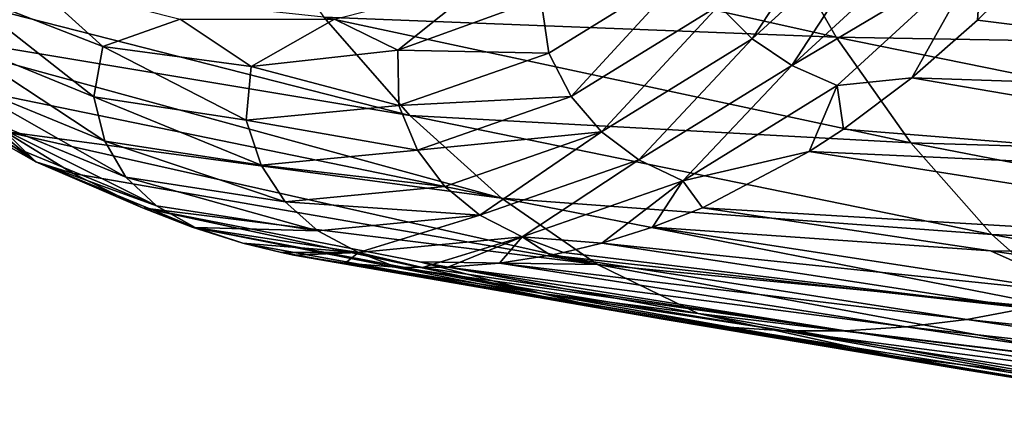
# Model space of a CAD drawing. Header units: metres. Extents: x 26 to 263, y -109 to 109.
# Tile 106 of 256: x 104.9 to 112.24, y -92.5 to -89.45. Entities that reach past the tile are written whole.
import ezdxf

# ---------------------------------------------------------------- set-up
doc = ezdxf.new("R2010")
doc.units = ezdxf.units.M
doc.layers.add('solid_500750', color=7, linetype='CONTINUOUS')

msp = doc.modelspace()

# ---------------------------------------------------------------- linework, layer by layer
at = {"layer": 'solid_500750'}
for points in [[(110.35743, -89.595329, 8.557268), (110.109833, -89.345718, 8.518429), (111.142357, -88.399673, 7.042951)], [(111.410263, -88.630432, 7.052763), (110.35743, -89.595329, 8.557268), (111.142357, -88.399673, 7.042951)], [(110.9832, -89.581612, 29.764954), (106.571526, -88.595398, 25.930408), (107.167686, -89.434494, 25.078148)], [(110.9832, -89.581612, 29.764954), (110.48098, -88.698601, 30.490286), (106.571526, -88.595398, 25.930408)], [(110.653534, -89.792358, 8.658887), (110.35743, -89.595329, 8.557268), (111.410263, -88.630432, 7.052763)], [(111.722099, -88.812965, 7.131893), (110.653534, -89.792358, 8.658887), (111.410263, -88.630432, 7.052763)], [(114.967468, -89.652748, 34.236969), (110.48098, -88.698601, 30.490286), (110.9832, -89.581612, 29.764954)], [(114.967468, -89.652748, 34.236969), (114.569183, -88.741585, 34.825897), (110.48098, -88.698601, 30.490286)], [(112.071831, -88.952156, 7.274516), (110.653534, -89.792358, 8.658887), (111.722099, -88.812965, 7.131893)], [(112.071831, -88.952156, 7.274516), (110.992134, -89.94149, 8.817402), (110.653534, -89.792358, 8.658887)], [(112.071831, -88.952156, 7.274516), (111.547874, -89.886269, 8.731552), (110.992134, -89.94149, 8.817402)], [(112.071831, -88.952156, 7.274516), (112.0355, -89.455338, 8.035255), (111.547874, -89.886269, 8.731552)], [(112.071831, -88.952156, 7.274516), (112.276802, -89.216087, 7.69066), (112.0355, -89.455338, 8.035255)], [(107.810143, -90.166016, 24.161795), (103.348831, -89.026733, 20.438375), (103.815605, -89.49926, 19.772066)], [(107.810143, -90.166016, 24.161795), (107.167686, -89.434494, 25.078148), (103.348831, -89.026733, 20.438375)], [(109.916862, -89.038757, 8.548082), (108.843872, -89.702057, 10.080821), (108.784843, -89.291206, 10.061237)], [(109.010277, -90.025459, 10.089123), (108.843872, -89.702057, 10.080821), (109.916862, -89.038757, 8.548082)], [(110.109833, -89.345718, 8.518429), (109.010277, -90.025459, 10.089123), (109.916862, -89.038757, 8.548082)], [(104.987228, -89.164711, 15.484802), (105.522049, -89.651611, 14.720998), (104.446198, -89.231964, 16.257475)], [(104.987228, -89.164711, 15.484802), (106.098923, -89.448662, 13.897134), (105.522049, -89.651611, 14.720998)], [(107.247803, -89.448853, 12.256361), (108.359535, -89.165268, 10.668642), (107.719452, -89.678757, 11.582781)], [(108.359535, -89.165268, 10.668642), (108.784843, -89.291206, 10.061237), (107.719452, -89.678757, 11.582781)], [(112.0355, -89.455338, 8.035255), (112.276802, -89.216087, 7.69066), (116.894791, -90.06382, 10.039114)], [(105.455467, -90.026398, 14.917974), (104.346336, -89.571968, 16.500338), (104.446198, -89.231964, 16.257475)], [(105.455467, -90.026398, 14.917974), (104.446198, -89.231964, 16.257475), (105.522049, -89.651611, 14.720998)], [(108.843872, -89.702057, 10.080821), (107.719452, -89.678757, 11.582781), (108.784843, -89.291206, 10.061237)], [(109.236198, -90.288528, 10.158934), (109.010277, -90.025459, 10.089123), (110.109833, -89.345718, 8.518429)], [(110.35743, -89.595329, 8.557268), (109.236198, -90.288528, 10.158934), (110.109833, -89.345718, 8.518429)], [(106.098923, -89.448662, 13.897134), (106.628334, -89.800819, 13.141053), (105.522049, -89.651611, 14.720998)], [(106.098923, -89.448662, 13.897134), (107.247803, -89.448853, 12.256361), (106.628334, -89.800819, 13.141053)], [(107.247803, -89.448853, 12.256361), (107.719452, -89.678757, 11.582781), (106.628334, -89.800819, 13.141053)], [(111.539368, -90.369377, 28.967394), (107.167686, -89.434494, 25.078148), (107.810143, -90.166016, 24.161795)], [(111.539368, -90.369377, 28.967394), (110.9832, -89.581612, 29.764954), (107.167686, -89.434494, 25.078148)], [(108.492401, -90.782333, 23.190504), (103.815605, -89.49926, 19.772066), (104.297859, -89.919388, 19.083656)], [(108.492401, -90.782333, 23.190504), (107.810143, -90.166016, 24.161795), (103.815605, -89.49926, 19.772066)], [(111.547874, -89.886269, 8.731552), (112.0355, -89.455338, 8.035255), (116.894791, -90.06382, 10.039114)], [(105.537956, -90.356781, 15.046072), (104.346336, -89.571968, 16.500338), (105.455467, -90.026398, 14.917974)], [(105.537956, -90.356781, 15.046072), (104.401451, -89.890404, 16.66749), (104.346336, -89.571968, 16.500338)], [(109.515518, -90.495964, 10.284513), (109.236198, -90.288528, 10.158934), (110.35743, -89.595329, 8.557268)], [(110.653534, -89.792358, 8.658887), (109.515518, -90.495964, 10.284513), (110.35743, -89.595329, 8.557268)], [(115.431732, -90.485229, 33.562115), (110.9832, -89.581612, 29.764954), (111.539368, -90.369377, 28.967394)], [(115.431732, -90.485229, 33.562115), (114.967468, -89.652748, 34.236969), (110.9832, -89.581612, 29.764954)], [(106.590202, -90.200966, 13.298573), (105.455467, -90.026398, 14.917974), (105.522049, -89.651611, 14.720998)], [(106.590202, -90.200966, 13.298573), (105.522049, -89.651611, 14.720998), (106.628334, -89.800819, 13.141053)], [(105.022881, -90.511566, 17.338871), (104.297859, -89.919388, 19.083656), (103.886177, -89.73391, 18.96003)], [(105.022881, -90.511566, 17.338871), (103.886177, -89.73391, 18.96003), (104.745537, -90.354599, 17.092901)], [(107.727402, -90.09211, 11.675154), (106.628334, -89.800819, 13.141053), (107.719452, -89.678757, 11.582781)], [(108.843872, -89.702057, 10.080821), (107.727402, -90.09211, 11.675154), (107.719452, -89.678757, 11.582781)], [(109.010277, -90.025459, 10.089123), (107.727402, -90.09211, 11.675154), (108.843872, -89.702057, 10.080821)], [(107.727402, -90.09211, 11.675154), (106.590202, -90.200966, 13.298573), (106.628334, -89.800819, 13.141053)], [(109.842346, -90.652359, 10.459857), (109.515518, -90.495964, 10.284513), (110.653534, -89.792358, 8.658887)], [(110.992134, -89.94149, 8.817402), (109.842346, -90.652359, 10.459857), (110.653534, -89.792358, 8.658887)], [(110.992134, -89.94149, 8.817402), (111.547874, -89.886269, 8.731552), (111.038811, -90.26693, 9.458409)], [(111.038811, -90.26693, 9.458409), (111.547874, -89.886269, 8.731552), (116.212334, -90.68264, 11.017776)], [(116.212334, -90.68264, 11.017776), (111.547874, -89.886269, 8.731552), (116.894791, -90.06382, 10.039114)], [(108.492401, -90.782333, 23.190504), (104.297859, -89.919388, 19.083656), (104.793617, -90.285637, 18.375994)], [(105.022881, -90.511566, 17.338871), (104.793617, -90.285637, 18.375994), (104.297859, -89.919388, 19.083656)], [(105.695374, -90.625595, 15.213669), (104.401451, -89.890404, 16.66749), (105.537956, -90.356781, 15.046072)], [(105.695374, -90.625595, 15.213669), (104.536522, -90.149445, 16.866962), (104.401451, -89.890404, 16.66749)], [(110.992134, -89.94149, 8.817402), (110.782394, -90.433716, 9.824519), (109.842346, -90.652359, 10.459857)], [(110.992134, -89.94149, 8.817402), (111.038811, -90.26693, 9.458409), (110.782394, -90.433716, 9.824519)], [(106.700768, -90.536201, 13.386605), (105.455467, -90.026398, 14.917974), (106.590202, -90.200966, 13.298573)], [(106.700768, -90.536201, 13.386605), (105.537956, -90.356781, 15.046072), (105.455467, -90.026398, 14.917974)], [(109.010277, -90.025459, 10.089123), (107.866135, -90.425003, 11.722967), (107.727402, -90.09211, 11.675154)], [(109.236198, -90.288528, 10.158934), (107.866135, -90.425003, 11.722967), (109.010277, -90.025459, 10.089123)], [(107.866135, -90.425003, 11.722967), (106.590202, -90.200966, 13.298573), (107.727402, -90.09211, 11.675154)], [(105.921715, -90.837967, 15.414886), (104.536522, -90.149445, 16.866962), (105.695374, -90.625595, 15.213669)], [(105.921715, -90.837967, 15.414886), (104.745537, -90.354599, 17.092901), (104.536522, -90.149445, 16.866962)], [(112.142075, -91.051926, 28.108147), (107.810143, -90.166016, 24.161795), (108.492401, -90.782333, 23.190504)], [(112.142075, -91.051926, 28.108147), (111.539368, -90.369377, 28.967394), (107.810143, -90.166016, 24.161795)], [(107.866135, -90.425003, 11.722967), (106.700768, -90.536201, 13.386605), (106.590202, -90.200966, 13.298573)], [(109.207733, -91.276001, 22.173704), (104.793617, -90.285637, 18.375994), (105.30085, -90.596748, 17.651993)], [(105.022881, -90.511566, 17.338871), (105.30085, -90.596748, 17.651993), (104.793617, -90.285637, 18.375994)], [(109.207733, -91.276001, 22.173704), (108.492401, -90.782333, 23.190504), (104.793617, -90.285637, 18.375994)], [(109.236198, -90.288528, 10.158934), (108.069466, -90.695854, 11.825027), (107.866135, -90.425003, 11.722967)], [(108.331337, -90.909378, 11.975537), (108.069466, -90.695854, 11.825027), (109.236198, -90.288528, 10.158934)], [(109.515518, -90.495964, 10.284513), (108.331337, -90.909378, 11.975537), (109.236198, -90.288528, 10.158934)], [(110.782394, -90.433716, 9.824519), (111.038811, -90.26693, 9.458409), (116.212334, -90.68264, 11.017776)], [(105.022881, -90.511566, 17.338871), (104.745537, -90.354599, 17.092901), (105.921715, -90.837967, 15.414886)], [(106.881096, -90.808975, 13.521496), (105.537956, -90.356781, 15.046072), (106.700768, -90.536201, 13.386605)], [(106.881096, -90.808975, 13.521496), (105.695374, -90.625595, 15.213669), (105.537956, -90.356781, 15.046072)], [(115.951866, -91.225853, 32.815693), (111.539368, -90.369377, 28.967394), (112.142075, -91.051926, 28.108147)], [(115.951866, -91.225853, 32.815693), (115.431732, -90.485229, 33.562115), (111.539368, -90.369377, 28.967394)], [(108.069466, -90.695854, 11.825027), (106.700768, -90.536201, 13.386605), (107.866135, -90.425003, 11.722967)], [(109.842346, -90.652359, 10.459857), (110.782394, -90.433716, 9.824519), (109.988319, -90.852692, 10.957804)], [(109.988319, -90.852692, 10.957804), (110.782394, -90.433716, 9.824519), (115.49527, -91.181221, 12.048536)], [(115.49527, -91.181221, 12.048536), (110.782394, -90.433716, 9.824519), (116.212334, -90.68264, 11.017776)], [(105.022881, -90.511566, 17.338871), (105.817268, -90.852646, 16.914474), (105.30085, -90.596748, 17.651993)], [(106.211342, -90.999123, 15.643329), (105.817268, -90.852646, 16.914474), (105.022881, -90.511566, 17.338871)], [(106.211342, -90.999123, 15.643329), (105.022881, -90.511566, 17.338871), (105.921715, -90.837967, 15.414886)], [(108.069466, -90.695854, 11.825027), (106.881096, -90.808975, 13.521496), (106.700768, -90.536201, 13.386605)], [(108.645927, -91.070244, 12.168354), (108.331337, -90.909378, 11.975537), (109.515518, -90.495964, 10.284513)], [(109.842346, -90.652359, 10.459857), (108.645927, -91.070244, 12.168354), (109.515518, -90.495964, 10.284513)], [(109.207733, -91.276001, 22.173704), (105.30085, -90.596748, 17.651993), (105.817268, -90.852646, 16.914474)], [(107.125183, -91.024162, 13.697394), (105.695374, -90.625595, 15.213669), (106.881096, -90.808975, 13.521496)], [(107.125183, -91.024162, 13.697394), (105.921715, -90.837967, 15.414886), (105.695374, -90.625595, 15.213669)], [(108.331337, -90.909378, 11.975537), (106.881096, -90.808975, 13.521496), (108.069466, -90.695854, 11.825027)], [(109.842346, -90.652359, 10.459857), (109.237602, -91.117058, 12.030313), (108.645927, -91.070244, 12.168354)], [(109.842346, -90.652359, 10.459857), (109.614876, -90.998672, 11.491519), (109.237602, -91.117058, 12.030313)], [(109.842346, -90.652359, 10.459857), (109.988319, -90.852692, 10.957804), (109.614876, -90.998672, 11.491519)], [(106.211342, -90.999123, 15.643329), (105.921715, -90.837967, 15.414886), (107.125183, -91.024162, 13.697394)], [(108.331337, -90.909378, 11.975537), (107.125183, -91.024162, 13.697394), (106.881096, -90.808975, 13.521496)], [(112.783623, -91.61972, 27.198025), (108.492401, -90.782333, 23.190504), (109.207733, -91.276001, 22.173704)], [(112.783623, -91.61972, 27.198025), (112.142075, -91.051926, 28.108147), (108.492401, -90.782333, 23.190504)], [(107.881485, -91.254646, 19.030489), (109.207733, -91.276001, 22.173704), (105.817268, -90.852646, 16.914474)], [(108.791588, -91.492569, 18.880892), (107.881485, -91.254646, 19.030489), (105.817268, -90.852646, 16.914474)], [(108.791588, -91.492569, 18.880892), (105.817268, -90.852646, 16.914474), (106.187759, -90.997902, 16.38582)], [(106.211342, -90.999123, 15.643329), (106.187759, -90.997902, 16.38582), (105.817268, -90.852646, 16.914474)], [(107.427299, -91.18663, 13.908015), (107.125183, -91.024162, 13.697394), (108.331337, -90.909378, 11.975537)], [(108.645927, -91.070244, 12.168354), (107.427299, -91.18663, 13.908015), (108.331337, -90.909378, 11.975537)], [(109.614876, -90.998672, 11.491519), (109.988319, -90.852692, 10.957804), (112.132423, -91.173576, 11.924004)], [(112.132423, -91.173576, 11.924004), (109.988319, -90.852692, 10.957804), (115.49527, -91.181221, 12.048536)], [(106.187759, -90.997902, 16.38582), (106.565033, -91.116455, 15.847037), (109.242836, -91.601013, 18.243015)], [(106.211342, -90.999123, 15.643329), (106.565033, -91.116455, 15.847037), (106.187759, -90.997902, 16.38582)], [(108.791588, -91.492569, 18.880892), (106.187759, -90.997902, 16.38582), (109.242836, -91.601013, 18.243015)], [(107.427299, -91.18663, 13.908015), (106.565033, -91.116455, 15.847037), (106.211342, -90.999123, 15.643329)], [(107.427299, -91.18663, 13.908015), (106.211342, -90.999123, 15.643329), (107.125183, -91.024162, 13.697394)], [(109.237602, -91.117058, 12.030313), (109.614876, -90.998672, 11.491519), (112.849365, -91.493683, 13.085789)], [(112.849365, -91.493683, 13.085789), (109.614876, -90.998672, 11.491519), (112.132423, -91.173576, 11.924004)], [(116.519096, -91.863457, 32.01012), (112.142075, -91.051926, 28.108147), (112.783623, -91.61972, 27.198025)], [(116.519096, -91.863457, 32.01012), (115.951866, -91.225853, 32.815693), (112.142075, -91.051926, 28.108147)], [(106.565033, -91.116455, 15.847037), (106.852814, -91.186729, 15.436053), (109.694748, -91.683891, 17.601137)], [(109.242836, -91.601013, 18.243015), (106.565033, -91.116455, 15.847037), (109.694748, -91.683891, 17.601137)], [(107.427299, -91.18663, 13.908015), (106.852814, -91.186729, 15.436053), (106.565033, -91.116455, 15.847037)], [(108.645927, -91.070244, 12.168354), (107.903114, -91.298752, 13.936119), (107.427299, -91.18663, 13.908015)], [(108.645927, -91.070244, 12.168354), (108.092918, -91.295074, 13.665051), (107.903114, -91.298752, 13.936119)], [(108.645927, -91.070244, 12.168354), (108.475815, -91.265404, 13.118239), (108.092918, -91.295074, 13.665051)], [(108.645927, -91.070244, 12.168354), (108.857689, -91.206017, 12.572871), (108.475815, -91.265404, 13.118239)], [(108.645927, -91.070244, 12.168354), (109.237602, -91.117058, 12.030313), (108.953339, -91.186447, 12.436273)], [(108.645927, -91.070244, 12.168354), (108.953339, -91.186447, 12.436273), (108.857689, -91.206017, 12.572871)], [(108.953339, -91.186447, 12.436273), (109.237602, -91.117058, 12.030313), (112.404388, -91.601875, 13.728051)], [(112.404388, -91.601875, 13.728051), (109.237602, -91.117058, 12.030313), (112.849365, -91.493683, 13.085789)], [(107.427299, -91.18663, 13.908015), (106.944931, -91.205589, 15.304498), (106.852814, -91.186729, 15.436053)], [(106.852814, -91.186729, 15.436053), (106.944931, -91.205589, 15.304498), (109.694748, -91.683891, 17.601137)], [(107.427299, -91.18663, 13.908015), (107.32682, -91.265152, 14.759124), (106.944931, -91.205589, 15.304498)], [(106.944931, -91.205589, 15.304498), (107.32682, -91.265152, 14.759124), (110.146782, -91.740639, 16.95657)], [(109.694748, -91.683891, 17.601137), (106.944931, -91.205589, 15.304498), (110.146782, -91.740639, 16.95657)], [(107.427299, -91.18663, 13.908015), (107.709709, -91.294991, 14.212319), (107.32682, -91.265152, 14.759124)], [(107.427299, -91.18663, 13.908015), (107.903114, -91.298752, 13.936119), (107.709709, -91.294991, 14.212319)], [(108.475815, -91.265404, 13.118239), (108.857689, -91.206017, 12.572871), (111.955742, -91.684517, 14.372147)], [(108.857689, -91.206017, 12.572871), (108.953339, -91.186447, 12.436273), (112.404388, -91.601875, 13.728051)], [(111.955742, -91.684517, 14.372147), (108.857689, -91.206017, 12.572871), (112.404388, -91.601875, 13.728051)], [(114.272202, -91.485138, 12.903371), (112.132423, -91.173576, 11.924004), (115.49527, -91.181221, 12.048536)], [(112.849365, -91.493683, 13.085789), (112.132423, -91.173576, 11.924004), (114.272202, -91.485138, 12.903371)], [(107.32682, -91.265152, 14.759124), (107.709709, -91.294991, 14.212319), (110.599472, -91.769653, 16.310518)], [(110.146782, -91.740639, 16.95657), (107.32682, -91.265152, 14.759124), (110.599472, -91.769653, 16.310518)], [(107.881485, -91.254646, 19.030489), (109.955635, -91.640671, 21.127806), (109.207733, -91.276001, 22.173704)], [(108.791588, -91.492569, 18.880892), (109.955635, -91.640671, 21.127806), (107.881485, -91.254646, 19.030489)], [(108.092918, -91.295074, 13.665051), (108.475815, -91.265404, 13.118239), (111.504654, -91.74102, 15.01734)], [(111.504654, -91.74102, 15.01734), (108.475815, -91.265404, 13.118239), (111.955742, -91.684517, 14.372147)], [(113.455406, -92.062469, 26.249088), (109.207733, -91.276001, 22.173704), (109.955635, -91.640671, 21.127806)], [(113.455406, -92.062469, 26.249088), (112.783623, -91.61972, 27.198025), (109.207733, -91.276001, 22.173704)], [(107.709709, -91.294991, 14.212319), (107.903114, -91.298752, 13.936119), (111.052391, -91.769783, 15.663694)], [(110.599472, -91.769653, 16.310518), (107.709709, -91.294991, 14.212319), (111.052391, -91.769783, 15.663694)], [(107.903114, -91.298752, 13.936119), (108.092918, -91.295074, 13.665051), (111.052391, -91.769783, 15.663694)], [(111.052391, -91.769783, 15.663694), (108.092918, -91.295074, 13.665051), (111.504654, -91.74102, 15.01734)], [(111.421127, -91.960686, 21.361408), (109.955635, -91.640671, 21.127806), (108.791588, -91.492569, 18.880892)], [(111.421127, -91.960686, 21.361408), (108.791588, -91.492569, 18.880892), (109.242836, -91.601013, 18.243015)], [(111.943413, -92.060432, 20.630133), (109.242836, -91.601013, 18.243015), (109.694748, -91.683891, 17.601137)], [(111.421127, -91.960686, 21.361408), (109.242836, -91.601013, 18.243015), (111.943413, -92.060432, 20.630133)], [(113.455406, -92.062469, 26.249088), (109.955635, -91.640671, 21.127806), (112.569626, -92.101952, 23.730431)], [(111.421127, -91.960686, 21.361408), (112.569626, -92.101952, 23.730431), (109.955635, -91.640671, 21.127806)], [(111.955742, -91.684517, 14.372147), (112.404388, -91.601875, 13.728051), (115.570702, -92.061241, 15.450228)], [(112.46376, -92.137886, 19.893845), (109.694748, -91.683891, 17.601137), (110.146782, -91.740639, 16.95657)], [(111.943413, -92.060432, 20.630133), (109.694748, -91.683891, 17.601137), (112.46376, -92.137886, 19.893845)], [(111.504654, -91.74102, 15.01734), (111.955742, -91.684517, 14.372147), (115.056702, -92.138474, 16.19083)], [(115.056702, -92.138474, 16.19083), (111.955742, -91.684517, 14.372147), (115.570702, -92.061241, 15.450228)], [(112.98259, -92.191963, 19.154545), (110.146782, -91.740639, 16.95657), (110.599472, -91.769653, 16.310518)], [(112.46376, -92.137886, 19.893845), (110.146782, -91.740639, 16.95657), (112.98259, -92.191963, 19.154545)], [(110.599472, -91.769653, 16.310518), (111.052391, -91.769783, 15.663694), (114.021034, -92.220139, 17.672276)], [(113.501747, -92.220016, 18.413868), (110.599472, -91.769653, 16.310518), (114.021034, -92.220139, 17.672276)], [(112.98259, -92.191963, 19.154545), (110.599472, -91.769653, 16.310518), (113.501747, -92.220016, 18.413868)], [(111.052391, -91.769783, 15.663694), (111.504654, -91.74102, 15.01734), (114.539459, -92.192329, 16.931124)], [(114.021034, -92.220139, 17.672276), (111.052391, -91.769783, 15.663694), (114.539459, -92.192329, 16.931124)], [(114.539459, -92.192329, 16.931124), (111.504654, -91.74102, 15.01734), (115.056702, -92.138474, 16.19083)], [(114.074203, -92.403419, 23.826445), (112.569626, -92.101952, 23.730431), (111.421127, -91.960686, 21.361408)], [(114.074203, -92.403419, 23.826445), (111.421127, -91.960686, 21.361408), (111.943413, -92.060432, 20.630133)], [(114.6642, -92.495934, 23.006966), (111.943413, -92.060432, 20.630133), (112.46376, -92.137886, 19.893845)], [(114.074203, -92.403419, 23.826445), (111.943413, -92.060432, 20.630133), (114.6642, -92.495934, 23.006966)]]:
    msp.add_3dface(points, dxfattribs=at)

doc.saveas('drawing.dxf')
